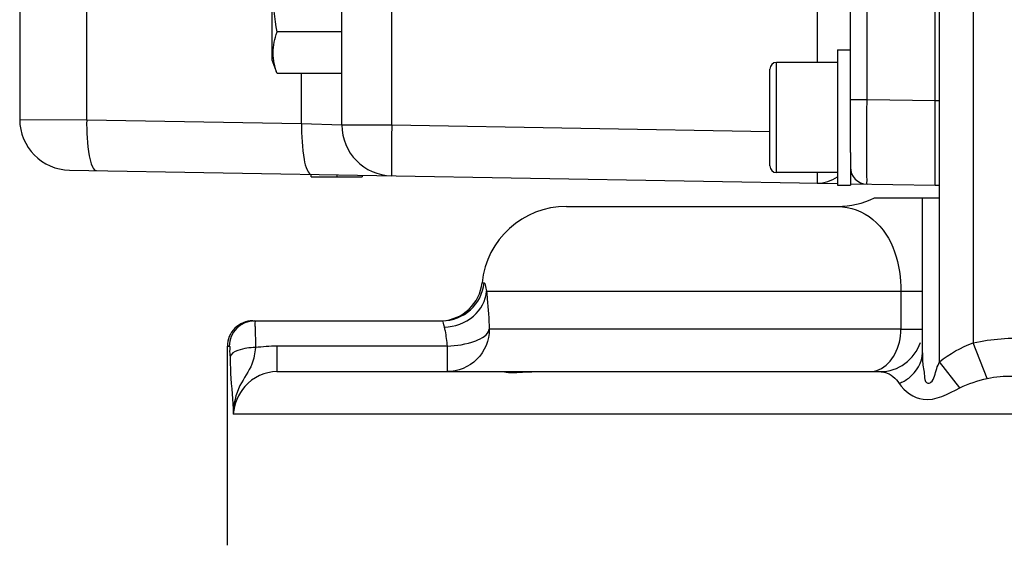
# Model space of a CAD drawing. Header units: millimetres. Extents: x 0 to 8493, y 0 to 6007.
# Tile 4 of 111: x 1785 to 1901, y 3237 to 3299. Entities that reach past the tile are written whole.
import ezdxf

# ---------------------------------------------------------------- set-up
doc = ezdxf.new("R2010")
doc.units = ezdxf.units.MM
doc.header["$LTSCALE"] = 467.107143
for name, color, linetype in [('304102000091DXF_CONTINUOUS_LINE', 7, 'CONTINUOUS'), ('304103000034DXF_CONTINUOUS_LINE', 7, 'CONTINUOUS'), ('304105000235DXF_CONTINUOUS_LINE', 7, 'CONTINUOUS'), ('304106000060DXF_CONTINUOUS_LINE', 7, 'CONTINUOUS'), ('304106000061DXF_CONTINUOUS_LINE', 7, 'CONTINUOUS'), ('501023000047DXF_CONTINUOUS_LINE', 7, 'CONTINUOUS'), ('504001000008DXF_CONTINUOUS_LINE', 7, 'CONTINUOUS'), ('627001000038DXF_CONTINUOUS_LINE', 7, 'CONTINUOUS')]:
    doc.layers.add(name, color=color, linetype=linetype)

msp = doc.modelspace()

# ---------------------------------------------------------------- linework, layer by layer
at = {"layer": '304102000091DXF_CONTINUOUS_LINE', "color": 7, "linetype": 'Continuous'}
for p, q in [((1883.074, 3283.005), (1883.074, 3472.124)), ((1893.074, 3279.124), (1893.074, 3472.124)), ((1785.074, 3352.057), (1785.074, 3286.906)), ((1823.074, 3286.242), (1823.074, 3330.092)), ((1790.969, 3280.907), (1881.578, 3279.325)), ((1883.084, 3279.299), (1893.074, 3279.124))]:
    msp.add_line(p, q, dxfattribs=at)
at = {"layer": '304102000091DXF_CONTINUOUS_LINE', "color": 9, "linetype": 'Continuous'}
for p, q in [((1885.039, 3289.263), (1885.039, 3453.833)), ((1792.978, 3286.851), (1792.978, 3320.472)), ((1828.969, 3286.242), (1828.969, 3317.65)), ((1879.144, 3300.124), (1879.144, 3293.624)), ((1818.332, 3286.408), (1818.332, 3292.309)), ((1883.074, 3289.263), (1885.039, 3289.263)), ((1885.039, 3289.263), (1893.074, 3289.123)), ((1785.074, 3286.906), (1792.978, 3286.851)), ((1792.978, 3286.851), (1818.332, 3286.408)), ((1818.332, 3286.408), (1823.074, 3286.242)), ((1823.074, 3286.242), (1828.969, 3286.242)), ((1828.969, 3286.242), (1873.575, 3285.464))]:
    msp.add_line(p, q, dxfattribs=at)
at = {"layer": '304102000091DXF_CONTINUOUS_LINE', "color": 7, "linetype": 'Continuous'}
for centre, radius, start in [((1791.074, 3286.906), 6, 180), ((1829.074, 3286.242), 6, 180), ((1885.074, 3281.264), 2, 180.00122)]:
    msp.add_arc(centre, radius, start, 269, dxfattribs=at)
at = {"layer": '304102000091DXF_CONTINUOUS_LINE', "color": 9, "linetype": 'Continuous'}
for points, knots in [([(1885.039, 3279.265), (1884.975, 3279.267), (1885.116, 3279.67), (1884.975, 3280.09), (1885.048, 3281.08), (1885.016, 3282.275), (1885.028, 3283.782), (1885.028, 3286.134), (1885.035, 3287.988), (1885.039, 3289.263)], [0, 0, 0, 0, 0.0192334, 0.0761432, 0.1685535, 0.2929113, 0.4444491, 0.6173158, 1, 1, 1, 1]), ([(1792.978, 3286.851), (1792.954, 3285.436), (1793.075, 3283.482), (1793.476, 3281.573), (1793.91, 3280.855), (1794.131, 3280.851)], [0, 0, 0, 0, 0.677644, 0.8944045, 1, 1, 1, 1]), ([(1818.332, 3286.408), (1818.309, 3284.993), (1818.43, 3283.039), (1818.83, 3281.13), (1819.265, 3280.413), (1819.485, 3280.409)], [0, 0, 0, 0, 0.677644, 0.8944044, 1, 1, 1, 1]), ([(1828.969, 3286.242), (1828.956, 3285.477), (1828.94, 3284.069), (1828.916, 3282.389), (1828.937, 3281.333), (1828.912, 3280.739), (1828.981, 3280.485), (1828.93, 3280.244), (1828.969, 3280.243)], [0, 0, 0, 0, 0.3825279, 0.706791, 0.8311132, 0.923515, 0.9804898, 1, 1, 1, 1]), ([(1879.172, 3280.616), (1879.171, 3280.438), (1879.161, 3280.14), (1879.182, 3279.715), (1879.13, 3279.539), (1879.171, 3279.367), (1879.144, 3279.368)], [0, 0, 0, 0, 0.4284126, 0.7428619, 0.934988, 1, 1, 1, 1])]:
    msp.add_open_spline(points, degree=3, knots=knots, dxfattribs=at)
msp.add_open_spline([(1879.144, 3279.368), (1879.991, 3279.353), (1880.831, 3279.707), (1881.576, 3280.111)], degree=3, dxfattribs=at)
at = {"layer": '304103000034DXF_CONTINUOUS_LINE', "color": 7, "linetype": 'Continuous'}
for p, q in [((1893.574, 3277.624), (1893.574, 3472.124)), ((1885.933, 3277.624), (1893.574, 3277.624)), ((1891.574, 3259.353), (1891.574, 3277.624)), ((1849.574, 3276.624), (1881.574, 3276.624)), ((1812.574, 3263.124), (1834.9, 3263.124)), ((1809.574, 3236.624), (1809.574, 3260.124)), ((1815.407, 3257.124), (1886.574, 3257.124)), ((1815.411, 3257.124), (1886.574, 3257.124))]:
    msp.add_line(p, q, dxfattribs=at)
at = {"layer": '304103000034DXF_CONTINUOUS_LINE', "color": 9, "linetype": 'Continuous'}
for p, q in [((1897.574, 3470.716), (1897.574, 3260.534)), ((1893.574, 3258.302), (1893.574, 3277.624)), ((1839.624, 3267.624), (1839.868, 3267.624)), ((1840.143, 3266.624), (1889.038, 3266.626)), ((1889.038, 3266.626), (1889.038, 3262.124)), ((1889.038, 3266.624), (1891.574, 3266.624)), ((1889.038, 3262.124), (1840.471, 3262.125)), ((1889.038, 3262.124), (1891.574, 3262.124)), ((1809.574, 3260.124), (1809.803, 3260.124)), ((1835.495, 3260.124), (1815.411, 3260.124)), ((1815.411, 3260.124), (1815.411, 3257.124)), ((1835.495, 3260.124), (1835.495, 3257.124)), ((1899.218, 3256.329), (1897.574, 3260.534)), ((1896.007, 3255.213), (1893.574, 3258.302)), ((1905.444, 3252.124), (1810.264, 3252.124))]:
    msp.add_line(p, q, dxfattribs=at)
at = {"layer": '304103000034DXF_CONTINUOUS_LINE', "color": 7, "linetype": 'Continuous'}
for centre, radius, start, end in [((1881.574, 3286.624), 10, 270, 295.84129), ((1849.574, 3266.624), 10, 90, 174.26082), ((1834.649, 3268.124), 5, 272.83529, 354.26085), ((1812.574, 3260.124), 3, 89.99919, 180), ((1886.574, 3262.124), 5, 270, 342)]:
    msp.add_arc(centre, radius, start, end, dxfattribs=at)
at = {"layer": '304103000034DXF_CONTINUOUS_LINE', "color": 9, "linetype": 'Continuous'}
for centre, radius, start, end in [((1834.897, 3268.12), 4.996, 270.03091, 354.30133), ((1812.801, 3260.126), 2.998, 90.02911, 180.02908), ((1815.389, 3240.685), 19.439, 89.93509, 97.38056)]:
    msp.add_arc(centre, radius, start, end, dxfattribs=at)
for points, knots in [([(1881.575, 3276.624), (1883.054, 3276.624), (1887.68, 3274.845), (1889.039, 3269.653), (1889.037, 3266.626)], [0, 0, 0, 0, 0.3282712, 1, 1, 1, 1]), ([(1835.158, 3262.374), (1836.388, 3262.416), (1838.793, 3263.22), (1840.091, 3265.519), (1840.143, 3266.624)], [0, 0, 0, 0, 0.5266902, 1, 1, 1, 1]), ([(1839.868, 3267.624), (1839.96, 3267.624), (1840.026, 3267.128), (1840.098, 3266.877), (1840.143, 3266.624)], [0, 0, 0, 0, 0.2639779, 1, 1, 1, 1]), ([(1840.143, 3266.624), (1840.179, 3266.327), (1840.335, 3264.831), (1840.422, 3263.329), (1840.471, 3262.125)], [0, 0, 0, 0, 0.199167, 1, 1, 1, 1]), ([(1812.8, 3263.124), (1812.874, 3263.126), (1812.755, 3262.655), (1812.847, 3262.474), (1812.853, 3262.259)], [0, 0, 0, 0, 0.2569362, 1, 1, 1, 1]), ([(1834.9, 3263.124), (1834.95, 3263.124), (1835.038, 3262.923), (1835.061, 3262.783), (1835.088, 3262.668)], [0, 0, 0, 0, 0.2979435, 1, 1, 1, 1]), ([(1812.853, 3262.259), (1812.858, 3262.105), (1812.876, 3261.339), (1812.886, 3260.574), (1812.891, 3259.963)], [0, 0, 0, 0, 0.202089, 1, 1, 1, 1]), ([(1835.088, 3262.668), (1835.099, 3262.622), (1835.122, 3262.524), (1835.145, 3262.426), (1835.158, 3262.374)], [0, 0, 0, 0, 0.4714898, 1, 1, 1, 1]), ([(1835.158, 3262.374), (1835.194, 3262.228), (1835.353, 3261.485), (1835.443, 3260.73), (1835.495, 3260.124)], [0, 0, 0, 0, 0.1993829, 1, 1, 1, 1]), ([(1840.472, 3262.125), (1840.472, 3260.85), (1839.415, 3258.196), (1836.765, 3257.124), (1835.495, 3257.124)], [0, 0, 0, 0, 0.5010042, 1, 1, 1, 1]), ([(1835.495, 3260.124), (1836.637, 3260.203), (1838.346, 3260.395), (1840.342, 3261.437), (1840.472, 3262.124)], [0, 0, 0, 0, 0.6206737, 1, 1, 1, 1]), ([(1897.574, 3260.534), (1899.871, 3260.986), (1902.507, 3261.26), (1907.477, 3260.936), (1907.57, 3259.862)], [0, 0, 0, 0, 0.6847168, 1, 1, 1, 1]), ([(1809.803, 3260.124), (1809.919, 3260.126), (1809.769, 3259.439), (1809.889, 3259.167), (1809.895, 3258.86)], [0, 0, 0, 0, 0.2739958, 1, 1, 1, 1]), ([(1812.892, 3259.963), (1812.193, 3259.95), (1811.195, 3259.846), (1809.949, 3259.256), (1809.895, 3258.86)], [0, 0, 0, 0, 0.6358349, 1, 1, 1, 1]), ([(1812.892, 3259.963), (1812.8, 3259.304), (1812.552, 3257.649), (1810.764, 3255.423), (1810.286, 3253.272), (1810.264, 3252.124)], [0, 0, 0, 0, 0.2395134, 0.5872569, 1, 1, 1, 1]), ([(1809.895, 3258.86), (1809.909, 3258.209), (1809.955, 3255.96), (1810.249, 3253.722), (1810.264, 3252.124)], [0, 0, 0, 0, 0.2895324, 1, 1, 1, 1]), ([(1888.828, 3255.739), (1889.227, 3255.902), (1890.604, 3256.634), (1891.574, 3258.223), (1891.574, 3259.353)], [0, 0, 0, 0, 0.2763366, 1, 1, 1, 1]), ([(1891.574, 3259.353), (1891.574, 3258.793), (1891.576, 3257.944), (1891.848, 3256.85), (1891.761, 3256.115), (1892.199, 3255.697), (1892.766, 3255.903), (1893.025, 3256.627), (1893.224, 3257.471), (1893.474, 3258.025), (1893.574, 3258.302)], [0, 0, 0, 0, 0.2487716, 0.3712538, 0.5033278, 0.5513985, 0.6082598, 0.7333413, 0.8693597, 1, 1, 1, 1]), ([(1815.407, 3257.124), (1814.025, 3257.125), (1811.36, 3255.859), (1810.399, 3253.295), (1810.264, 3252.124)], [0, 0, 0, 0, 0.5398709, 1, 1, 1, 1]), ([(1886.574, 3257.124), (1886.769, 3257.124), (1887.677, 3257.009), (1888.436, 3256.329), (1888.828, 3255.739)], [0, 0, 0, 0, 0.2157987, 1, 1, 1, 1]), ([(1899.218, 3256.329), (1900.234, 3256.575), (1901.88, 3256.649), (1904.043, 3256.558), (1904.454, 3255.945)], [0, 0, 0, 0, 0.58597, 1, 1, 1, 1]), ([(1888.828, 3255.739), (1889.455, 3254.795), (1892.021, 3252.973), (1894.646, 3254.541), (1896.007, 3255.213)], [0, 0, 0, 0, 0.4274243, 1, 1, 1, 1])]:
    msp.add_open_spline(points, degree=3, knots=knots, dxfattribs=at)
for points in [[(1888.325, 3259.185), (1888.806, 3260.072), (1889.038, 3261.116), (1889.038, 3262.124)], [(1893.574, 3258.302), (1894.773, 3259.247), (1896.152, 3259.978), (1897.574, 3260.534)], [(1886.459, 3257.369), (1887.255, 3257.715), (1887.911, 3258.423), (1888.325, 3259.185)], [(1885.306, 3257.124), (1885.699, 3257.124), (1886.099, 3257.212), (1886.459, 3257.369)], [(1896.007, 3255.213), (1897.023, 3255.715), (1898.117, 3256.063), (1899.218, 3256.329)]]:
    msp.add_open_spline(points, degree=3, dxfattribs=at)
at = {"layer": '304103000034DXF_CONTINUOUS_LINE', "color": 2, "linetype": 'Continuous'}
msp.add_open_spline([(1842.247, 3257.124), (1842.231, 3257.124), (1842.36, 3257.066), (1843.096, 3257.002), (1844.348, 3257.067), (1845.368, 3257.124), (1845.903, 3257.124)], degree=3, dxfattribs=at)
at = {"layer": '304105000235DXF_CONTINUOUS_LINE', "color": 7, "linetype": 'Continuous'}
for p, q in [((1819.474, 3280.124), (1819.474, 3280.409)), ((1819.474, 3280.124), (1822.474, 3280.124)), ((1822.474, 3280.357), (1822.474, 3280.124))]:
    msp.add_line(p, q, dxfattribs=at)
at = {"layer": '304106000060DXF_CONTINUOUS_LINE', "color": 7, "linetype": 'Continuous'}
for p, q in [((1893.074, 3279.124), (1893.074, 3468.979)), ((1893.574, 3289.124), (1893.574, 3453.981)), ((1893.074, 3279.124), (1893.574, 3279.124))]:
    msp.add_line(p, q, dxfattribs=at)
at = {"layer": '304106000060DXF_CONTINUOUS_LINE', "color": 9, "linetype": 'Continuous'}
msp.add_line((1893.074, 3289.124), (1893.574, 3289.124), dxfattribs=at)
at = {"layer": '304106000061DXF_CONTINUOUS_LINE', "color": 7, "linetype": 'Continuous'}
for p, q in [((1822.474, 3280.357), (1822.474, 3280.124)), ((1822.474, 3280.124), (1825.474, 3280.124)), ((1825.474, 3280.304), (1825.474, 3280.124))]:
    msp.add_line(p, q, dxfattribs=at)
at = {"layer": '501023000047DXF_CONTINUOUS_LINE', "color": 7, "linetype": 'Continuous'}
for p, q in [((1881.574, 3293.624), (1874.374, 3293.624)), ((1873.574, 3281.424), (1873.574, 3292.824)), ((1881.574, 3280.624), (1874.374, 3280.624))]:
    msp.add_line(p, q, dxfattribs=at)
at = {"layer": '501023000047DXF_CONTINUOUS_LINE', "color": 9, "linetype": 'Continuous'}
msp.add_line((1874.374, 3280.624), (1874.374, 3293.624), dxfattribs=at)
at = {"layer": '501023000047DXF_CONTINUOUS_LINE', "color": 7, "linetype": 'Continuous'}
for centre, start, end in [((1874.374, 3292.824), 90, 180), ((1874.374, 3281.424), 180, 270)]:
    msp.add_arc(centre, 0.8, start, end, dxfattribs=at)
at = {"layer": '504001000008DXF_CONTINUOUS_LINE', "color": 7, "linetype": 'Continuous'}
for p, q in [((1881.574, 3295.124), (1883.074, 3295.124)), ((1881.574, 3295.124), (1881.574, 3279.124)), ((1883.074, 3283.005), (1883.074, 3279.124)), ((1881.574, 3279.124), (1883.074, 3279.124))]:
    msp.add_line(p, q, dxfattribs=at)
at = {"layer": '627001000038DXF_CONTINUOUS_LINE', "color": 7, "linetype": 'Continuous'}
for p, q in [((1814.874, 3293.874), (1814.874, 3310.374)), ((1823.074, 3297.217), (1815.444, 3297.217)), ((1815.444, 3292.309), (1814.874, 3293.874)), ((1823.074, 3292.309), (1815.444, 3292.309))]:
    msp.add_line(p, q, dxfattribs=at)
msp.add_open_spline([(1815.444, 3297.217), (1815.15, 3298.834), (1814.781, 3302.124), (1815.15, 3305.415), (1815.444, 3307.032)], degree=3, knots=[0, 0, 0, 0, 0.5, 1, 1, 1, 1], dxfattribs=at)
msp.add_open_spline([(1815.444, 3292.309), (1815.159, 3293.092), (1814.772, 3294.763), (1815.159, 3296.434), (1815.444, 3297.217)], degree=3, dxfattribs=at)

doc.saveas('drawing.dxf')
